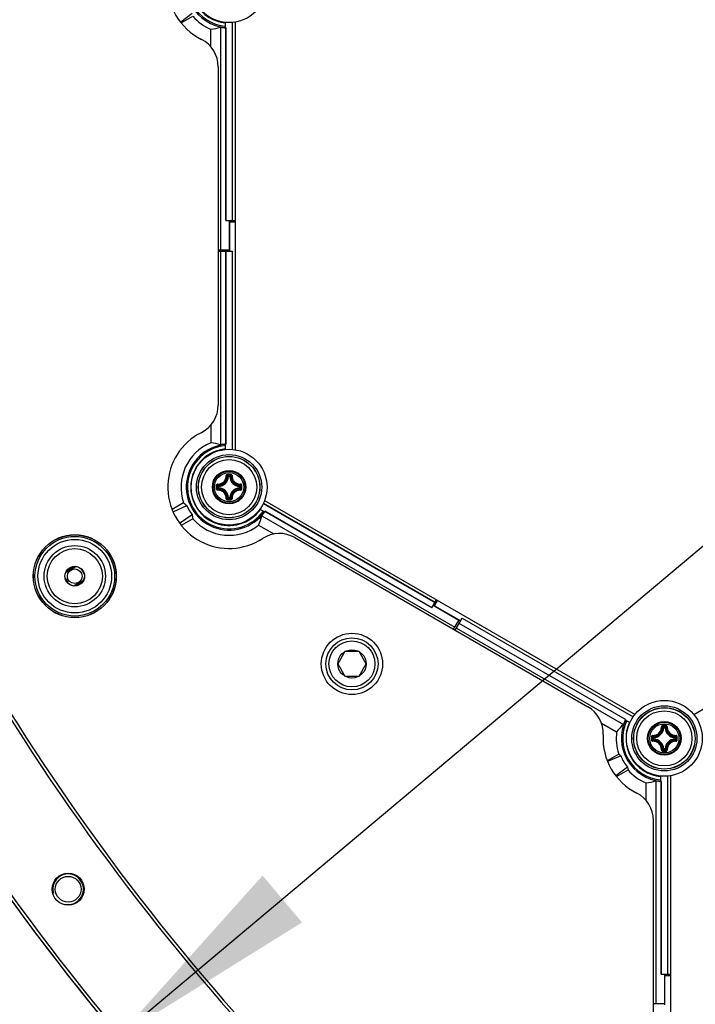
# Model space of a CAD drawing. Header units: millimetres. Extents: x 0 to 420, y 0 to 297.
# Tile 171 of 256: x 92 to 103, y 190 to 206. Entities that reach past the tile are written whole.
import ezdxf

# ---------------------------------------------------------------- set-up
doc = ezdxf.new("R2010")
doc.units = ezdxf.units.MM
doc.header["$LTSCALE"] = 23.1
doc.layers.get('0').update_dxf_attribs({"linetype": 'CONTINUOUS'})
doc.layers.add('DIM_PILOTEES', color=7, linetype='CONTINUOUS')
doc.styles.get("Standard").update_dxf_attribs({"font": 'txt', "width": 0.7})
doc.styles.add('TEXTSTYLE_4', font='txt')
doc.dimstyles.new('DIMSTYLE_4', dxfattribs={"dimtxt": 2.5, "dimasz": 3.5, "dimexe": 2, "dimexo": 0, "dimtad": 1, "dimdec": 0, "dimlfac": 10, "dimdsep": 46, "dimtxsty": 'Standard', "dimblk": '_FILLED', "dimblk1": '_FILLED', "dimblk2": '_FILLED', "dimcen": 0.09, "dimazin": 2, "dimtp": 0.8, "dimtm": 0.8, "dimtfac": 1, "dimtdec": 0, "dimtofl": 0, "dimtmove": 0, "dimatfit": 3, "dimldrblk": '_FILLED', "dimfxl": 0, "dimtolj": 1, "dimarcsym": 0})
doc.dimstyles.new('DIMSTYLE_5', dxfattribs={"dimtxt": 2.5, "dimasz": 3.5, "dimexe": 2, "dimexo": 0, "dimtad": 1, "dimlfac": 10, "dimdsep": 46, "dimtxsty": 'Standard', "dimblk": '_FILLED', "dimblk1": '_FILLED', "dimblk2": '_FILLED', "dimcen": 0.09, "dimazin": 2, "dimtp": 0.8, "dimtm": 0.8, "dimtfac": 1, "dimtmove": 0, "dimatfit": 2, "dimldrblk": '_FILLED', "dimfxl": 0, "dimtolj": 1, "dimarcsym": 0})

# ---------------------------------------------------------------- blocks, each defined once
blk = doc.blocks.new('_FILLED')
at = {"color": 0, "linetype": 'ByBlock'}
blk.add_solid([(0, 0), (-1, 0.1429), (-1, -0.1429)], dxfattribs=at)
blk = doc.blocks.new('*D8')
at = {"layer": 'DIM_PILOTEES', "color": 2, "linetype": 'Continuous'}
for p, q in [((124.125, 214.622), (176.063, 258.233)), ((154.337, 239.99), (124.125, 214.622)), ((93.913, 189.254), (124.125, 214.622))]:
    blk.add_line(p, q, dxfattribs=at)
at = {"layer": 'DIM_PILOTEES', "color": 2, "linetype": 'Continuous', "xscale": 3.5, "yscale": 3.5, "zscale": 3.5}
for p, rotation in [((154.337, 239.99), 40.0192182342), ((93.913, 189.254), 220.0192182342)]:
    blk.add_blockref('_FILLED', p, dxfattribs=dict(at, rotation=rotation))
at = {"layer": 'DIM_PILOTEES', "color": 2, "linetype": 'Continuous', "insert": (166.988, 254.693), "char_height": 2.5, "width": 13.83929, "attachment_point": 1, "rotation": 40.0192, "line_spacing_factor": 0.9, "style": 'TEXTSTYLE_4'}
blk.add_mtext('{\\ftxt;\\W0.0001;\\H0.0001;\\~}{\\ftxt;\\W1.3333333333;\\H2.5; }{\\ftxt;\\W0.0001;\\H0.0001;\\~}{\\ftxt;\\W0.0001;\\H0.0001;\\~}{\\ftxt;\\W2.3571428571;\\H2.5; }{\\ftxt;\\W0.0001;\\H0.0001;\\~}', dxfattribs=at)
blk = doc.blocks.new('*D15')
at = {"layer": 'DIM_PILOTEES', "color": 2, "linetype": 'Continuous'}
for p, q in [((124.125, 214.622), (61.807, 214.622)), ((63.807, 214.622), (63.807, 172.035)), ((63.807, 129.447), (63.807, 172.035)), ((98.955, 129.447), (61.807, 129.447))]:
    blk.add_line(p, q, dxfattribs=at)
at = {"layer": 'DIM_PILOTEES', "color": 2, "linetype": 'Continuous', "xscale": 3.5, "yscale": 3.5, "zscale": 3.5}
for p, rotation in [((63.807, 214.622), 90), ((63.807, 129.447), 270)]:
    blk.add_blockref('_FILLED', p, dxfattribs=dict(at, rotation=rotation))
at = {"layer": 'DIM_PILOTEES', "color": 2, "linetype": 'Continuous', "insert": (60.682, 169.371), "char_height": 2.5, "width": 11.78571, "attachment_point": 2, "rotation": 90, "line_spacing_factor": 0.9}
blk.add_mtext('{\\ftxt;\\W0.0001;\\H0.0001;\\~}{\\ftxt;\\W0.4285714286;\\H2.5; }{\\ftxt;\\W0.0001;\\H0.0001;\\~}{\\ftxt;\\W0.0001;\\H0.0001;\\~}{\\ftxt;\\W2.2857142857;\\H2.5; }{\\ftxt;\\W0.0001;\\H0.0001;\\~}{\\ftxt;\\W0.0001;\\H0.0001;\\~}{\\ftxt;\\W0.4285714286;\\H2.5; }{\\ftxt;\\W0.0001;\\H0.0001;\\~}', dxfattribs=at)

msp = doc.modelspace()

# ---------------------------------------------------------------- linework, layer by layer
at = {"color": 7, "linetype": 'Continuous'}
for p, q in [((95.1239, 205.9518), (94.9361, 205.8098)), ((94.9442, 205.7994), (95.1326, 205.9082)), ((95.8252, 205.8138), (95.8252, 198.8354)), ((95.4279, 205.4101), (95.4279, 205.6967)), ((95.5877, 205.7317), (95.5877, 202.0936)), ((95.6662, 205.7224), (95.6662, 205.8082)), ((95.6727, 202.5744), (95.6727, 205.7201)), ((95.6762, 202.5744), (95.6762, 205.7216)), ((95.7742, 205.8076), (95.7742, 202.5744)), ((95.7777, 205.8078), (95.7777, 202.5744)), ((95.5477, 205.0853), (95.5477, 199.5635)), ((95.6727, 202.5744), (95.8252, 202.5744)), ((95.7252, 202.5744), (95.7252, 202.0936)), ((95.7352, 202.0744), (95.7352, 202.5552)), ((95.7352, 202.5552), (95.8252, 202.5552)), ((95.7252, 202.0936), (95.5477, 202.0936)), ((95.5477, 202.0744), (95.7777, 202.0744)), ((95.5877, 202.0744), (95.5877, 198.9161)), ((95.6727, 198.9279), (95.6727, 202.0744)), ((95.6762, 198.9264), (95.6762, 202.0744)), ((95.7742, 202.0744), (95.7742, 198.8416)), ((95.7777, 202.0744), (95.7777, 198.8415)), ((95.4279, 199.2387), (95.4279, 198.9509)), ((95.2115, 199.0832), (95.2736, 199.1174)), ((95.6662, 198.8406), (95.6662, 198.9256)), ((95.714, 198.3962), (95.7041, 198.3967)), ((95.714, 198.3962), (95.714, 198.4062)), ((95.714, 198.4062), (95.7365, 198.4062)), ((95.7141, 198.3962), (95.7364, 198.3962)), ((95.7365, 198.3962), (95.7365, 198.4062)), ((95.7365, 198.3962), (95.7464, 198.3967)), ((95.5443, 198.214), (95.5443, 198.2365)), ((95.5543, 198.2365), (95.5443, 198.2365)), ((95.5543, 198.214), (95.5443, 198.214)), ((95.5543, 198.2365), (95.5537, 198.2464)), ((95.5543, 198.214), (95.5537, 198.204)), ((95.5543, 198.214), (95.5543, 198.2364)), ((95.8962, 198.2365), (95.8968, 198.2464)), ((95.8962, 198.2365), (95.9062, 198.2365)), ((95.8962, 198.2364), (95.8962, 198.2141)), ((95.8962, 198.214), (95.8968, 198.204)), ((95.8962, 198.214), (95.9062, 198.214)), ((95.9062, 198.2365), (95.9062, 198.214)), ((94.9835, 197.9701), (94.7943, 197.8609)), ((95.714, 198.0542), (95.7041, 198.0537)), ((95.714, 198.0542), (95.714, 198.0443)), ((95.7365, 198.0443), (95.714, 198.0443)), ((95.7364, 198.0542), (95.7141, 198.0542)), ((95.7365, 198.0542), (95.7365, 198.0443)), ((95.7365, 198.0542), (95.7464, 198.0537)), ((96.2836, 197.9594), (99.0832, 196.3431)), ((96.2852, 197.9625), (99.085, 196.3461)), ((96.3034, 198.0069), (102.3468, 194.5177)), ((103.3034, 194.5175), (109.3472, 198.0069)), ((94.8118, 197.8197), (95.0354, 197.9254)), ((94.9174, 197.6369), (95.1205, 197.7775)), ((96.3042, 197.8228), (96.2287, 197.8664)), ((99.0325, 196.2552), (96.3094, 197.8273)), ((99.0342, 196.2582), (96.3099, 197.8311)), ((95.133, 197.7101), (94.9443, 197.6011)), ((96.2569, 197.7595), (99.4064, 195.9411)), ((96.2073, 197.6035), (96.4543, 197.4609)), ((96.7955, 197.4024), (101.5775, 194.6414)), ((93.2281, 196.9304), (93.0609, 196.8339)), ((93.0641, 196.8415), (93.2199, 196.9315)), ((93.2097, 196.9317), (93.069, 196.8504)), ((93.0714, 196.8547), (93.2049, 196.9318)), ((93.3659, 196.7981), (93.3097, 196.8956)), ((93.322, 196.8842), (93.3623, 196.8145)), ((93.0503, 196.7458), (93.1066, 196.6484)), ((93.0943, 196.6597), (93.054, 196.7295)), ((93.1882, 196.6135), (93.3551, 196.7099)), ((93.3522, 196.7024), (93.1963, 196.6125)), ((93.2065, 196.6123), (93.3472, 196.6935)), ((93.3449, 196.6893), (93.2114, 196.6122)), ((93.3551, 196.7099), (93.3669, 196.7539)), ((99.0325, 196.2552), (99.1087, 196.3872)), ((99.0753, 196.291), (99.1253, 196.3776)), ((99.4701, 196.0516), (99.0537, 196.292)), ((99.0753, 196.291), (99.5029, 196.0442)), ((99.3864, 195.9065), (99.4701, 196.0516)), ((99.4142, 195.8904), (99.5292, 196.0896)), ((99.5274, 196.0866), (102.3159, 194.4767)), ((99.5292, 196.0896), (102.3178, 194.4796)), ((99.4342, 195.9251), (102.1573, 194.3529)), ((102.1898, 194.4323), (99.4767, 195.9987)), ((102.1928, 194.4346), (99.4784, 196.0017)), ((97.6139, 195.5409), (97.4985, 195.3409)), ((97.8449, 195.5409), (97.6139, 195.5409)), ((97.9604, 195.3409), (97.8449, 195.5409)), ((97.4985, 195.3409), (97.6139, 195.1409)), ((97.8449, 195.1409), (97.9604, 195.3409)), ((97.6139, 195.1409), (97.8449, 195.1409)), ((102.2628, 194.3826), (102.1885, 194.4255)), ((102.1903, 194.4327), (102.1898, 194.4323)), ((101.7988, 194.3752), (102.0471, 194.2319)), ((102.814, 194.297), (102.8041, 194.2976)), ((102.814, 194.297), (102.814, 194.307)), ((102.814, 194.307), (102.8365, 194.307)), ((102.8141, 194.297), (102.8364, 194.297)), ((102.8365, 194.297), (102.8365, 194.307)), ((102.8365, 194.297), (102.8464, 194.2976)), ((102.6443, 194.1148), (102.6443, 194.1373)), ((102.6543, 194.1373), (102.6443, 194.1373)), ((102.6543, 194.1148), (102.6443, 194.1148)), ((102.6543, 194.1373), (102.6537, 194.1472)), ((102.6543, 194.1148), (102.6537, 194.1049)), ((102.6543, 194.1149), (102.6543, 194.1372)), ((102.9962, 194.1373), (102.9968, 194.1472)), ((102.9962, 194.1373), (103.0062, 194.1373)), ((102.9962, 194.1372), (102.9962, 194.1149)), ((102.9962, 194.1148), (102.9968, 194.1049)), ((102.9962, 194.1148), (103.0062, 194.1148)), ((103.0062, 194.1373), (103.0062, 194.1148)), ((102.814, 193.955), (102.8041, 193.9545)), ((102.814, 193.955), (102.814, 193.9451)), ((102.8365, 193.9451), (102.814, 193.9451)), ((102.8364, 193.955), (102.8141, 193.955)), ((102.8365, 193.955), (102.8365, 193.9451)), ((102.8365, 193.955), (102.8464, 193.9545)), ((102.0826, 193.8705), (101.8942, 193.7617)), ((102.116, 193.8412), (101.8991, 193.7495)), ((102.2239, 193.6542), (102.0361, 193.5122)), ((102.0442, 193.5019), (102.2326, 193.6107)), ((102.7662, 193.4248), (102.7662, 193.5106)), ((102.8742, 193.51), (102.8742, 190.2768)), ((102.8777, 193.5102), (102.8777, 190.2768)), ((102.9252, 193.5163), (102.9252, 186.5379)), ((102.5279, 193.1125), (102.5279, 193.3992)), ((102.6877, 193.4341), (102.6877, 189.796)), ((102.7727, 190.2768), (102.7727, 193.4226)), ((102.7762, 190.2768), (102.7762, 193.4241)), ((102.6477, 187.2505), (102.6477, 192.7877)), ((102.7727, 190.2768), (102.9252, 190.2768)), ((102.8252, 190.2768), (102.8252, 189.796)), ((102.8352, 189.7768), (102.8352, 190.2577)), ((102.8352, 190.2577), (102.9252, 190.2577)), ((102.8252, 189.796), (102.6477, 189.796))]:
    msp.add_line(p, q, dxfattribs=at)
for centre, radius in [((95.7252, 206.4236), 0.6185), ((95.7252, 198.2252), 0.6185), ((95.7252, 198.2252), 0.5318), ((95.7252, 198.2252), 0.5019), ((95.7252, 198.2252), 0.5), ((95.7253, 198.2252), 0.45), ((95.7253, 198.2252), 0.2732), ((95.7253, 198.2252), 0.2731), ((95.7253, 198.2252), 0.262), ((95.7253, 198.2252), 0.2384), ((93.2081, 196.772), 0.677), ((93.2081, 196.772), 0.675), ((93.2081, 196.772), 0.65), ((93.2081, 196.772), 0.6), ((93.2081, 196.772), 0.5), ((93.2081, 196.772), 0.45), ((93.2081, 196.772), 0.16), ((93.2081, 196.772), 0.12), ((97.7294, 195.3409), 0.5), ((97.7294, 195.3409), 0.425), ((97.7294, 195.3409), 0.375), ((97.7294, 195.3409), 0.2309), ((102.8252, 194.126), 0.6185), ((102.8252, 194.126), 0.5318), ((102.8252, 194.126), 0.5019), ((102.8252, 194.126), 0.5), ((102.8252, 194.126), 0.45), ((102.8252, 194.126), 0.2732), ((102.8252, 194.126), 0.2731), ((102.8252, 194.126), 0.262), ((102.8252, 194.126), 0.2384), ((93.1, 191.6645), 0.26), ((93.1, 191.6645), 0.21)]:
    msp.add_circle(centre, radius, dxfattribs=at)
for centre, radius, start, end in [((95.7252, 206.4236), 0.7002, 154.83449, 265.16551), ((95.7252, 206.4236), 0.6802, 154.977, 265.023), ((95.7252, 206.4236), 0.6262, 155.4069, 264.5931), ((95.7252, 206.4236), 1, 176.85067, 243.14933), ((95.7252, 206.4236), 0.7853, 221.01103, 247.74865), ((95.7252, 206.4236), 0.6239, 234.91027, 264.57277), ((95.7252, 206.4236), 0.7054, 258.75984, 265.73195), ((95.7252, 206.4236), 0.7037, 265.18956, 266.00635), ((95.0477, 205.0853), 0.5, 0, 63.14933), ((124.1252, 214.622), 37.8, 196.95175, 223.04825), ((124.1252, 214.622), 37.75, 196.95175, 223.04825), ((124.1252, 214.622), 39.45, 196.93905, 223.06095), ((124.1252, 214.622), 39.4, 196.93905, 223.06095), ((95.0477, 199.5635), 0.5, 296.85067, 360), ((95.7252, 198.2252), 1, 120.91081, 303.14933), ((95.7265, 198.2245), 0.7853, 112.34857, 198.89732), ((95.7265, 198.2245), 0.7002, 94.93575, 325.16551), ((95.7265, 198.2245), 0.6802, 95.08125, 325.023), ((95.7265, 198.2245), 0.7054, 94.36847, 101.34228), ((95.7265, 198.2245), 0.7037, 94.09429, 94.91119), ((95.7252, 198.2252), 0.6262, 95.4069, 324.5931), ((95.7252, 198.2252), 0.6239, 95.42723, 125.07126), ((95.7172, 198.2298), 0.6155, 124.708, 175.27353), ((94.508, 197.3221), 1.6541, 58.51108, 58.72532), ((95.7249, 187.5364), 10.8976, 89.85392, 90.14255), ((95.7253, 187.6198), 10.8024, 89.85569, 90.14432), ((95.3787, 198.0884), 0.462, 43.45836, 46.26688), ((96.0718, 198.0884), 0.462, 133.73298, 136.54165), ((95.7252, 198.2252), 0.6239, 174.91027, 245.07126), ((95.8991, 199.7307), 1.6539, 241.25619, 241.49531), ((95.8439, 198.5351), 0.4094, 221.71998, 224.85435), ((95.5453, 198.4052), 0.1591, 273.05434, 356.94559), ((95.5453, 198.4052), 0.169, 273.05291, 356.9472), ((95.4157, 198.1069), 0.4088, 45.14387, 48.28215), ((95.9053, 198.4052), 0.169, 183.0529, 266.94717), ((96.0349, 198.1068), 0.409, 131.71862, 134.85577), ((95.9053, 198.4052), 0.1591, 183.05441, 266.94559), ((95.607, 198.5348), 0.4088, 315.14387, 318.28215), ((106.4138, 198.2253), 10.8973, 179.85603, 180.00033), ((106.4139, 198.2252), 10.8975, 179.99981, 180.14412), ((106.331, 198.2252), 10.8027, 179.85574, 180.14426), ((95.8619, 198.5716), 0.4618, 223.73241, 226.54218), ((95.862, 197.8788), 0.4618, 133.45787, 136.26741), ((95.8438, 197.9154), 0.4092, 135.14517, 138.28089), ((95.5453, 198.0452), 0.1591, 3.05434, 86.94565), ((95.5453, 198.0452), 0.169, 3.05293, 86.9472), ((95.9053, 198.0452), 0.169, 93.05264, 176.94693), ((95.9053, 198.0452), 0.1591, 93.05441, 176.94559), ((95.6068, 197.9156), 0.409, 41.71863, 44.85577), ((95.5884, 198.5718), 0.462, 313.45836, 316.26688), ((95.5884, 197.8787), 0.462, 43.73298, 46.54165), ((85.1196, 198.2252), 10.8027, 359.85574, 0.14426), ((85.0366, 198.2253), 10.8975, 359.99981, 0.14412), ((85.0367, 198.2252), 10.8973, 359.85603, 0.00033), ((95.4154, 198.3439), 0.4094, 311.71999, 314.85435), ((95.7238, 208.914), 10.8976, 269.86331, 270.15193), ((95.3788, 198.3619), 0.4618, 313.73245, 316.54218), ((95.7253, 208.8306), 10.8024, 269.85526, 270.14388), ((96.0718, 198.362), 0.462, 223.45836, 226.26689), ((96.0348, 198.3435), 0.4088, 225.14387, 228.28216), ((95.7252, 198.2252), 0.6239, 294.91027, 324.57277), ((95.7265, 198.2245), 0.7054, 318.75984, 325.73195), ((95.7265, 198.2245), 0.7037, 325.18956, 326.00635), ((95.7265, 198.2245), 0.7853, 220.91941, 307.74865), ((97.1162, 197.6226), 1.6544, 178.50926, 178.72532), ((95.7252, 198.2159), 0.6155, 244.70791, 295.27355), ((94.3345, 197.6231), 1.6539, 1.2562, 1.47201), ((96.5455, 196.9693), 0.5, 60, 123.14933), ((101.3275, 194.2084), 0.5, 356.85067, 60), ((102.8252, 194.126), 0.7002, 154.83449, 265.16551), ((102.8252, 194.126), 0.6802, 154.977, 265.023), ((102.8252, 194.126), 0.7054, 154.26805, 161.24016), ((102.8252, 194.126), 0.7037, 153.99365, 154.81044), ((102.8252, 194.126), 0.6262, 155.4069, 264.5931), ((102.8252, 194.126), 0.6239, 155.42723, 185.07126), ((102.6452, 194.306), 0.1591, 273.05434, 356.94559), ((102.6452, 194.306), 0.169, 273.05291, 356.9472), ((102.5157, 194.0077), 0.4088, 45.14387, 48.28215), ((102.8249, 183.4372), 10.8976, 89.85392, 90.14255), ((102.8253, 183.5206), 10.8024, 89.85569, 90.14432), ((102.4787, 193.9892), 0.462, 43.45836, 46.26688), ((103.1718, 193.9892), 0.462, 133.73298, 136.54165), ((103.0052, 194.306), 0.169, 183.0529, 266.94717), ((103.1349, 194.0076), 0.409, 131.71862, 134.85577), ((103.0052, 194.306), 0.1591, 183.05441, 266.94559), ((102.8252, 194.126), 1, 176.85067, 243.14933), ((102.8252, 194.126), 0.7853, 172.25135, 198.98897), ((113.5138, 194.1261), 10.8973, 179.85603, 180.00033), ((113.5139, 194.126), 10.8975, 179.99981, 180.14412), ((113.431, 194.126), 10.8027, 179.85574, 180.14426), ((102.9619, 194.4725), 0.4618, 223.73241, 226.54218), ((102.962, 193.7796), 0.4618, 133.45787, 136.26741), ((102.9439, 194.4359), 0.4094, 221.71998, 224.85435), ((102.9438, 193.8163), 0.4092, 135.14517, 138.28089), ((102.6452, 193.946), 0.1591, 3.05434, 86.94565), ((102.6452, 193.946), 0.169, 3.05293, 86.9472), ((103.0052, 193.946), 0.169, 93.05264, 176.94693), ((103.0052, 193.946), 0.1591, 93.05441, 176.94559), ((102.707, 194.4356), 0.4088, 315.14387, 318.28215), ((102.7068, 193.8164), 0.409, 41.71863, 44.85577), ((102.6884, 194.4726), 0.462, 313.45836, 316.26688), ((102.6884, 193.7795), 0.462, 43.73298, 46.54165), ((92.2196, 194.126), 10.8027, 359.85574, 0.14426), ((92.1366, 194.1261), 10.8975, 359.99981, 0.14412), ((92.1367, 194.126), 10.8973, 359.85603, 0.00033), ((102.9988, 192.6203), 1.6541, 118.51108, 118.72532), ((102.8172, 194.1214), 0.6155, 184.70791, 235.27355), ((102.5154, 194.2447), 0.4094, 311.71999, 314.85435), ((102.4788, 194.2627), 0.4618, 313.73245, 316.54218), ((102.8253, 204.7314), 10.8024, 269.85526, 270.14388), ((103.1718, 194.2629), 0.462, 223.45836, 226.26689), ((103.1348, 194.2443), 0.4088, 225.14387, 228.28216), ((102.8238, 204.8148), 10.8976, 269.86331, 270.15193), ((102.8252, 194.126), 0.7853, 221.01103, 247.74865), ((101.6086, 195.0292), 1.6537, 301.25619, 301.49538), ((102.8252, 194.126), 0.6239, 234.91027, 264.57277), ((102.8252, 194.126), 0.7054, 258.75984, 265.73195), ((102.8252, 194.126), 0.7037, 265.18956, 266.00635), ((102.1477, 192.7877), 0.5, 0, 63.14933)]:
    msp.add_arc(centre, radius, start, end, dxfattribs=at)
at = {"color": 2, "linetype": 'Continuous'}
msp.add_arc((93.1, 191.6645), 0.25, 255, 195, dxfattribs=at)
at = {"color": 7, "linetype": 'Continuous'}
for centre, major_axis, ratio, start_param, end_param in [((95.3008, 206.4236), (0.8488, 0), 0.8660474, -1.4206154, -1.2260297), ((95.3025, 198.2245), (0.848, 0), 0.8660474, 1.2277407, 1.4224289), ((95.4899, 198.6342), (-0.4731, 0.8195), 0.8660474, -4.3653213, -4.2915402), ((95.7007, 198.2096), (0.6266, 0.3618), 0.9991568, 3.021627, 3.2581566), ((95.9634, 197.8141), (-0.474, 0.8209), 0.8660474, 1.1469495, 1.220666), ((95.5143, 197.857), (0.4244, 0.7351), 0.8660474, -1.4206154, -1.2260297), ((102.613, 193.7585), (0.4244, 0.7351), 0.8660474, 1.2260297, 1.4206154), ((102.5885, 194.5361), (-0.4735, 0.8202), 0.8660474, -4.3637891, -4.3160767), ((102.7864, 194.1036), (0.6235, 0.36), 0.9980614, 2.9908514, 3.2923339), ((103.062, 193.716), (-0.4735, 0.8202), 0.8660474, 1.174484, 1.2221964), ((102.4008, 194.126), (0.8488, 0), 0.8660474, -1.4206154, -1.2260297)]:
    msp.add_ellipse(centre, major_axis=major_axis, ratio=ratio, start_param=start_param, end_param=end_param, dxfattribs=at)
for points, knots in [([(95.6978, 198.434), (95.6925, 198.434), (95.6816, 198.4296), (95.6773, 198.4185), (95.6774, 198.4133)], [0, 0, 0, 0, 0.502102, 1, 1, 1, 1]), ([(95.698, 198.4222), (95.6954, 198.4222), (95.69, 198.4201), (95.6877, 198.4147), (95.6878, 198.4121)], [0, 0, 0, 0, 0.504442, 1, 1, 1, 1]), ([(95.6978, 198.434), (95.6978, 198.4314), (95.698, 198.4275), (95.6977, 198.4235), (95.698, 198.4222)], [0, 0, 0, 0, 0.6630552, 1, 1, 1, 1]), ([(95.7527, 198.434), (95.7527, 198.4314), (95.7525, 198.4275), (95.7528, 198.4235), (95.7525, 198.4222)], [0, 0, 0, 0, 0.663059, 1, 1, 1, 1]), ([(95.7627, 198.4121), (95.7628, 198.4147), (95.7606, 198.4201), (95.7551, 198.4222), (95.7525, 198.4222)], [0, 0, 0, 0, 0.4955539, 1, 1, 1, 1]), ([(95.7731, 198.4133), (95.7732, 198.4185), (95.7689, 198.4296), (95.758, 198.434), (95.7527, 198.434)], [0, 0, 0, 0, 0.4975538, 1, 1, 1, 1]), ([(95.5372, 198.273), (95.532, 198.2732), (95.5209, 198.2689), (95.5165, 198.2579), (95.5165, 198.2527)], [0, 0, 0, 0, 0.4978879, 1, 1, 1, 1]), ([(95.5384, 198.2627), (95.5358, 198.2627), (95.5303, 198.2605), (95.5282, 198.2551), (95.5283, 198.2524)], [0, 0, 0, 0, 0.4955566, 1, 1, 1, 1]), ([(95.5372, 198.273), (95.5371, 198.2707), (95.5371, 198.2675), (95.5377, 198.2642), (95.538, 198.2629), (95.5384, 198.2627)], [0, 0, 0, 0, 0.6581809, 0.8829012, 1, 1, 1, 1]), ([(95.5372, 198.273), (95.5555, 198.2725), (95.5929, 198.279), (95.6404, 198.3101), (95.6715, 198.3576), (95.678, 198.395), (95.6774, 198.4133)], [0, 0, 0, 0, 0.2490657, 0.5000009, 0.7509336, 1, 1, 1, 1]), ([(95.5384, 198.2627), (95.5579, 198.2621), (95.5978, 198.2689), (95.6483, 198.3021), (95.6815, 198.3527), (95.6884, 198.3926), (95.6878, 198.4121)], [0, 0, 0, 0, 0.2491878, 0.5000017, 0.7508139, 1, 1, 1, 1]), ([(95.6774, 198.4133), (95.6797, 198.4133), (95.6829, 198.4133), (95.6863, 198.4128), (95.6876, 198.4124), (95.6878, 198.4121)], [0, 0, 0, 0, 0.6581827, 0.8829032, 1, 1, 1, 1]), ([(95.7627, 198.4121), (95.7621, 198.3926), (95.769, 198.3527), (95.8022, 198.3021), (95.8527, 198.2689), (95.8926, 198.2621), (95.9121, 198.2627)], [0, 0, 0, 0, 0.2491874, 0.4999997, 0.7508135, 1, 1, 1, 1]), ([(95.7731, 198.4133), (95.7708, 198.4133), (95.7676, 198.4133), (95.7642, 198.4128), (95.763, 198.4124), (95.7627, 198.4121)], [0, 0, 0, 0, 0.6581811, 0.8829017, 1, 1, 1, 1]), ([(95.7731, 198.4133), (95.7725, 198.395), (95.779, 198.3576), (95.8102, 198.3101), (95.8576, 198.279), (95.895, 198.2725), (95.9133, 198.273)], [0, 0, 0, 0, 0.2490667, 0.5000001, 0.7509355, 1, 1, 1, 1]), ([(95.9133, 198.273), (95.9134, 198.2707), (95.9134, 198.2675), (95.9128, 198.2642), (95.9125, 198.2629), (95.9121, 198.2627)], [0, 0, 0, 0, 0.658178, 0.8828997, 1, 1, 1, 1]), ([(95.9222, 198.2524), (95.9223, 198.2551), (95.9202, 198.2605), (95.9147, 198.2627), (95.9121, 198.2627)], [0, 0, 0, 0, 0.5044401, 1, 1, 1, 1]), ([(95.934, 198.2527), (95.934, 198.2579), (95.9296, 198.2689), (95.9185, 198.2732), (95.9133, 198.273)], [0, 0, 0, 0, 0.5021153, 1, 1, 1, 1]), ([(95.5165, 198.2527), (95.5191, 198.2527), (95.523, 198.2525), (95.527, 198.2527), (95.5283, 198.2524)], [0, 0, 0, 0, 0.6630628, 1, 1, 1, 1]), ([(95.5165, 198.1978), (95.5191, 198.1978), (95.523, 198.198), (95.527, 198.1977), (95.5283, 198.198)], [0, 0, 0, 0, 0.6630545, 1, 1, 1, 1]), ([(95.5165, 198.1978), (95.5165, 198.1925), (95.5209, 198.1815), (95.532, 198.1772), (95.5372, 198.1774)], [0, 0, 0, 0, 0.5021153, 1, 1, 1, 1]), ([(95.5283, 198.198), (95.5282, 198.1954), (95.5303, 198.1899), (95.5358, 198.1877), (95.5384, 198.1877)], [0, 0, 0, 0, 0.5044401, 1, 1, 1, 1]), ([(95.5372, 198.1774), (95.5371, 198.1797), (95.5371, 198.1829), (95.5377, 198.1862), (95.538, 198.1875), (95.5384, 198.1877)], [0, 0, 0, 0, 0.658178, 0.8828997, 1, 1, 1, 1]), ([(95.6774, 198.0371), (95.678, 198.0555), (95.6715, 198.0929), (95.6404, 198.1403), (95.5929, 198.1715), (95.5555, 198.178), (95.5372, 198.1774)], [0, 0, 0, 0, 0.2490667, 0.5000001, 0.7509355, 1, 1, 1, 1]), ([(95.6878, 198.0383), (95.6884, 198.0579), (95.6815, 198.0977), (95.6483, 198.1483), (95.5978, 198.1815), (95.5579, 198.1884), (95.5384, 198.1877)], [0, 0, 0, 0, 0.2491874, 0.4999997, 0.7508135, 1, 1, 1, 1]), ([(95.5443, 198.214), (95.5443, 198.2115), (95.5463, 198.2065), (95.5513, 198.2042), (95.5537, 198.204)], [0, 0, 0, 0, 0.4999794, 1, 1, 1, 1]), ([(95.9121, 198.1877), (95.8926, 198.1884), (95.8527, 198.1815), (95.8022, 198.1483), (95.769, 198.0977), (95.7621, 198.0579), (95.7627, 198.0383)], [0, 0, 0, 0, 0.2491876, 0.5000016, 0.7508137, 1, 1, 1, 1]), ([(95.9133, 198.1774), (95.895, 198.178), (95.8575, 198.1715), (95.8101, 198.1403), (95.779, 198.0928), (95.7725, 198.0554), (95.7731, 198.0371)], [0, 0, 0, 0, 0.2490634, 0.4999996, 0.7509324, 1, 1, 1, 1]), ([(95.9062, 198.2365), (95.9062, 198.2389), (95.9042, 198.244), (95.8992, 198.2462), (95.8968, 198.2464)], [0, 0, 0, 0, 0.4999794, 1, 1, 1, 1]), ([(95.8968, 198.204), (95.8992, 198.2042), (95.9042, 198.2065), (95.9062, 198.2115), (95.9062, 198.214)], [0, 0, 0, 0, 0.5000206, 1, 1, 1, 1]), ([(95.9121, 198.1877), (95.9147, 198.1877), (95.9202, 198.1899), (95.9223, 198.1954), (95.9222, 198.198)], [0, 0, 0, 0, 0.4955563, 1, 1, 1, 1]), ([(95.9133, 198.1774), (95.9134, 198.1797), (95.9134, 198.1829), (95.9128, 198.1862), (95.9125, 198.1875), (95.9121, 198.1877)], [0, 0, 0, 0, 0.6581802, 0.8829007, 1, 1, 1, 1]), ([(95.9133, 198.1774), (95.9185, 198.1772), (95.9296, 198.1815), (95.934, 198.1925), (95.934, 198.1978)], [0, 0, 0, 0, 0.4979095, 1, 1, 1, 1]), ([(95.934, 198.2527), (95.9314, 198.2527), (95.9275, 198.2525), (95.9235, 198.2527), (95.9222, 198.2524)], [0, 0, 0, 0, 0.6630545, 1, 1, 1, 1]), ([(95.934, 198.1978), (95.9314, 198.1978), (95.9275, 198.198), (95.9235, 198.1977), (95.9222, 198.198)], [0, 0, 0, 0, 0.6630739, 1, 1, 1, 1]), ([(95.6774, 198.0371), (95.6773, 198.0319), (95.6816, 198.0209), (95.6925, 198.0165), (95.6978, 198.0164)], [0, 0, 0, 0, 0.4975005, 1, 1, 1, 1]), ([(95.6774, 198.0372), (95.6797, 198.0371), (95.6829, 198.0371), (95.6863, 198.0377), (95.6876, 198.038), (95.6878, 198.0383)], [0, 0, 0, 0, 0.6581811, 0.8829017, 1, 1, 1, 1]), ([(95.6878, 198.0383), (95.6877, 198.0358), (95.69, 198.0303), (95.6954, 198.0282), (95.698, 198.0282)], [0, 0, 0, 0, 0.4955539, 1, 1, 1, 1]), ([(95.6978, 198.0165), (95.6978, 198.0191), (95.698, 198.023), (95.6978, 198.0269), (95.698, 198.0282)], [0, 0, 0, 0, 0.663059, 1, 1, 1, 1]), ([(95.7365, 198.0443), (95.7389, 198.0443), (95.744, 198.0463), (95.7463, 198.0512), (95.7464, 198.0537)], [0, 0, 0, 0, 0.4999794, 1, 1, 1, 1]), ([(95.7525, 198.0282), (95.7551, 198.0282), (95.7606, 198.0303), (95.7628, 198.0358), (95.7627, 198.0383)], [0, 0, 0, 0, 0.5044421, 1, 1, 1, 1]), ([(95.7527, 198.0165), (95.7527, 198.0191), (95.7525, 198.023), (95.7528, 198.0269), (95.7525, 198.0282)], [0, 0, 0, 0, 0.6630552, 1, 1, 1, 1]), ([(95.7527, 198.0164), (95.758, 198.0165), (95.7689, 198.0209), (95.7732, 198.0319), (95.7731, 198.0371)], [0, 0, 0, 0, 0.5021313, 1, 1, 1, 1]), ([(95.7731, 198.0372), (95.7708, 198.0371), (95.7676, 198.0371), (95.7642, 198.0377), (95.763, 198.038), (95.7627, 198.0383)], [0, 0, 0, 0, 0.6581735, 0.8828958, 1, 1, 1, 1]), ([(102.6372, 194.1738), (102.6555, 194.1733), (102.6929, 194.1798), (102.7404, 194.2109), (102.7715, 194.2584), (102.778, 194.2958), (102.7774, 194.3141)], [0, 0, 0, 0, 0.2490657, 0.5000009, 0.7509336, 1, 1, 1, 1]), ([(102.6384, 194.1635), (102.6579, 194.1629), (102.6978, 194.1697), (102.7483, 194.203), (102.7815, 194.2535), (102.7884, 194.2934), (102.7878, 194.3129)], [0, 0, 0, 0, 0.2491878, 0.5000017, 0.7508139, 1, 1, 1, 1]), ([(102.7978, 194.3348), (102.7925, 194.3348), (102.7816, 194.3304), (102.7773, 194.3193), (102.7774, 194.3141)], [0, 0, 0, 0, 0.502102, 1, 1, 1, 1]), ([(102.7774, 194.3141), (102.7797, 194.3142), (102.7829, 194.3142), (102.7863, 194.3136), (102.7876, 194.3132), (102.7878, 194.3129)], [0, 0, 0, 0, 0.6581827, 0.8829032, 1, 1, 1, 1]), ([(102.798, 194.323), (102.7954, 194.323), (102.7899, 194.321), (102.7877, 194.3155), (102.7878, 194.3129)], [0, 0, 0, 0, 0.504442, 1, 1, 1, 1]), ([(102.7978, 194.3348), (102.7978, 194.3322), (102.798, 194.3283), (102.7977, 194.3243), (102.798, 194.323)], [0, 0, 0, 0, 0.6630552, 1, 1, 1, 1]), ([(102.8527, 194.3348), (102.8527, 194.3322), (102.8525, 194.3283), (102.8528, 194.3243), (102.8525, 194.323)], [0, 0, 0, 0, 0.663059, 1, 1, 1, 1]), ([(102.8627, 194.3129), (102.8628, 194.3155), (102.8605, 194.321), (102.8551, 194.323), (102.8525, 194.323)], [0, 0, 0, 0, 0.4955539, 1, 1, 1, 1]), ([(102.8731, 194.3141), (102.8732, 194.3193), (102.8689, 194.3304), (102.858, 194.3348), (102.8527, 194.3348)], [0, 0, 0, 0, 0.4975538, 1, 1, 1, 1]), ([(102.8627, 194.3129), (102.8621, 194.2934), (102.869, 194.2535), (102.9022, 194.203), (102.9527, 194.1697), (102.9926, 194.1629), (103.0121, 194.1635)], [0, 0, 0, 0, 0.2491874, 0.4999997, 0.7508135, 1, 1, 1, 1]), ([(102.8731, 194.3141), (102.8708, 194.3142), (102.8676, 194.3142), (102.8642, 194.3136), (102.8629, 194.3132), (102.8627, 194.3129)], [0, 0, 0, 0, 0.6581811, 0.8829017, 1, 1, 1, 1]), ([(102.8731, 194.3141), (102.8725, 194.2958), (102.879, 194.2584), (102.9101, 194.2109), (102.9576, 194.1798), (102.995, 194.1733), (103.0133, 194.1738)], [0, 0, 0, 0, 0.2490667, 0.5000001, 0.7509355, 1, 1, 1, 1]), ([(102.6372, 194.1738), (102.632, 194.174), (102.6209, 194.1697), (102.6165, 194.1588), (102.6165, 194.1535)], [0, 0, 0, 0, 0.4978879, 1, 1, 1, 1]), ([(102.6165, 194.1535), (102.6191, 194.1535), (102.623, 194.1533), (102.627, 194.1535), (102.6283, 194.1532)], [0, 0, 0, 0, 0.6630628, 1, 1, 1, 1]), ([(102.6165, 194.0986), (102.6191, 194.0986), (102.623, 194.0988), (102.627, 194.0985), (102.6283, 194.0988)], [0, 0, 0, 0, 0.6630545, 1, 1, 1, 1]), ([(102.6165, 194.0986), (102.6165, 194.0933), (102.6209, 194.0824), (102.632, 194.078), (102.6372, 194.0782)], [0, 0, 0, 0, 0.5021153, 1, 1, 1, 1]), ([(102.6384, 194.1635), (102.6358, 194.1636), (102.6303, 194.1613), (102.6282, 194.1559), (102.6283, 194.1532)], [0, 0, 0, 0, 0.4955566, 1, 1, 1, 1]), ([(102.6283, 194.0988), (102.6282, 194.0962), (102.6303, 194.0907), (102.6358, 194.0885), (102.6384, 194.0886)], [0, 0, 0, 0, 0.5044401, 1, 1, 1, 1]), ([(102.6372, 194.1738), (102.6371, 194.1715), (102.6371, 194.1684), (102.6377, 194.165), (102.638, 194.1637), (102.6384, 194.1635)], [0, 0, 0, 0, 0.6581809, 0.8829012, 1, 1, 1, 1]), ([(102.6372, 194.0782), (102.6371, 194.0805), (102.6371, 194.0837), (102.6377, 194.087), (102.638, 194.0883), (102.6384, 194.0886)], [0, 0, 0, 0, 0.658178, 0.8828997, 1, 1, 1, 1]), ([(102.7878, 193.9392), (102.7884, 193.9587), (102.7815, 193.9986), (102.7483, 194.0491), (102.6978, 194.0823), (102.6579, 194.0892), (102.6384, 194.0886)], [0, 0, 0, 0, 0.2491874, 0.4999997, 0.7508135, 1, 1, 1, 1]), ([(102.6443, 194.1148), (102.6443, 194.1123), (102.6463, 194.1073), (102.6513, 194.105), (102.6537, 194.1049)], [0, 0, 0, 0, 0.4999794, 1, 1, 1, 1]), ([(103.0121, 194.0886), (102.9926, 194.0892), (102.9527, 194.0823), (102.9022, 194.0491), (102.869, 193.9986), (102.8621, 193.9587), (102.8627, 193.9392)], [0, 0, 0, 0, 0.2491876, 0.5000016, 0.7508137, 1, 1, 1, 1]), ([(103.0062, 194.1373), (103.0062, 194.1397), (103.0042, 194.1448), (102.9992, 194.1471), (102.9968, 194.1472)], [0, 0, 0, 0, 0.4999794, 1, 1, 1, 1]), ([(102.9968, 194.1049), (102.9992, 194.105), (103.0042, 194.1073), (103.0062, 194.1123), (103.0062, 194.1148)], [0, 0, 0, 0, 0.5000206, 1, 1, 1, 1]), ([(103.0133, 194.1738), (103.0134, 194.1715), (103.0134, 194.1684), (103.0128, 194.165), (103.0125, 194.1637), (103.0121, 194.1635)], [0, 0, 0, 0, 0.658178, 0.8828997, 1, 1, 1, 1]), ([(103.0222, 194.1532), (103.0223, 194.1559), (103.0202, 194.1613), (103.0147, 194.1636), (103.0121, 194.1635)], [0, 0, 0, 0, 0.5044401, 1, 1, 1, 1]), ([(103.0121, 194.0886), (103.0147, 194.0885), (103.0202, 194.0907), (103.0223, 194.0962), (103.0222, 194.0988)], [0, 0, 0, 0, 0.4955563, 1, 1, 1, 1]), ([(103.0133, 194.0782), (103.0134, 194.0805), (103.0134, 194.0837), (103.0128, 194.087), (103.0125, 194.0883), (103.0121, 194.0886)], [0, 0, 0, 0, 0.6581802, 0.8829007, 1, 1, 1, 1]), ([(103.034, 194.1535), (103.034, 194.1588), (103.0296, 194.1697), (103.0185, 194.174), (103.0133, 194.1738)], [0, 0, 0, 0, 0.5021153, 1, 1, 1, 1]), ([(103.0133, 194.0782), (103.0185, 194.078), (103.0296, 194.0823), (103.034, 194.0933), (103.034, 194.0986)], [0, 0, 0, 0, 0.4979095, 1, 1, 1, 1]), ([(103.034, 194.1535), (103.0314, 194.1535), (103.0275, 194.1533), (103.0235, 194.1535), (103.0222, 194.1532)], [0, 0, 0, 0, 0.6630545, 1, 1, 1, 1]), ([(103.034, 194.0986), (103.0314, 194.0986), (103.0275, 194.0988), (103.0235, 194.0985), (103.0222, 194.0988)], [0, 0, 0, 0, 0.6630739, 1, 1, 1, 1]), ([(102.7774, 193.938), (102.778, 193.9563), (102.7715, 193.9937), (102.7404, 194.0411), (102.6929, 194.0723), (102.6555, 194.0788), (102.6372, 194.0782)], [0, 0, 0, 0, 0.2490667, 0.5000001, 0.7509355, 1, 1, 1, 1]), ([(102.7774, 193.938), (102.7773, 193.9327), (102.7816, 193.9217), (102.7925, 193.9173), (102.7978, 193.9173)], [0, 0, 0, 0, 0.4975005, 1, 1, 1, 1]), ([(102.7774, 193.938), (102.7797, 193.9379), (102.7829, 193.9379), (102.7863, 193.9385), (102.7876, 193.9388), (102.7878, 193.9392)], [0, 0, 0, 0, 0.6581811, 0.8829017, 1, 1, 1, 1]), ([(102.7878, 193.9392), (102.7877, 193.9366), (102.7899, 193.9311), (102.7954, 193.929), (102.798, 193.929)], [0, 0, 0, 0, 0.4955539, 1, 1, 1, 1]), ([(102.7978, 193.9173), (102.7978, 193.9199), (102.798, 193.9238), (102.7977, 193.9277), (102.798, 193.929)], [0, 0, 0, 0, 0.663059, 1, 1, 1, 1]), ([(102.8365, 193.9451), (102.8389, 193.9451), (102.844, 193.9471), (102.8463, 193.9521), (102.8464, 193.9545)], [0, 0, 0, 0, 0.4999794, 1, 1, 1, 1]), ([(102.8525, 193.929), (102.8551, 193.929), (102.8605, 193.9311), (102.8628, 193.9366), (102.8627, 193.9392)], [0, 0, 0, 0, 0.5044421, 1, 1, 1, 1]), ([(102.8527, 193.9173), (102.8527, 193.9199), (102.8525, 193.9238), (102.8528, 193.9277), (102.8525, 193.929)], [0, 0, 0, 0, 0.6630552, 1, 1, 1, 1]), ([(102.8527, 193.9173), (102.858, 193.9173), (102.8689, 193.9217), (102.8732, 193.9327), (102.8731, 193.9379)], [0, 0, 0, 0, 0.5021313, 1, 1, 1, 1]), ([(102.8731, 193.938), (102.8708, 193.9379), (102.8676, 193.9379), (102.8642, 193.9385), (102.8629, 193.9388), (102.8627, 193.9392)], [0, 0, 0, 0, 0.6581735, 0.8828958, 1, 1, 1, 1]), ([(103.0133, 194.0782), (102.9949, 194.0788), (102.9575, 194.0723), (102.9101, 194.0411), (102.879, 193.9937), (102.8725, 193.9562), (102.8731, 193.9379)], [0, 0, 0, 0, 0.2490634, 0.4999996, 0.7509324, 1, 1, 1, 1])]:
    msp.add_open_spline(points, degree=3, knots=knots, dxfattribs=at)
for points in [[(95.714, 198.4062), (95.7116, 198.4061), (95.7065, 198.4041), (95.7042, 198.3992), (95.7041, 198.3967)], [(95.7464, 198.3967), (95.7463, 198.3992), (95.744, 198.4041), (95.7389, 198.4061), (95.7365, 198.4062)], [(95.5537, 198.2464), (95.5513, 198.2462), (95.5463, 198.244), (95.5443, 198.2389), (95.5443, 198.2365)], [(95.7041, 198.0537), (95.7042, 198.0512), (95.7065, 198.0463), (95.7116, 198.0443), (95.714, 198.0443)], [(102.814, 194.307), (102.8116, 194.3069), (102.8065, 194.3049), (102.8042, 194.3), (102.8041, 194.2976)], [(102.8464, 194.2976), (102.8463, 194.3), (102.844, 194.3049), (102.8389, 194.3069), (102.8365, 194.307)], [(102.6537, 194.1472), (102.6513, 194.147), (102.6463, 194.1448), (102.6443, 194.1397), (102.6443, 194.1373)], [(102.8041, 193.9545), (102.8042, 193.9521), (102.8065, 193.9471), (102.8116, 193.9451), (102.814, 193.9451)]]:
    msp.add_open_spline(points, degree=3, dxfattribs=at)
at = {"layer": 'DIM_PILOTEES', "color": 2, "linetype": 'Continuous'}
msp.add_arc((124.1252, 214.622), 39.45, 180, 220.01922, dxfattribs=at)

# ---------------------------------------------------------------- dimensions: what is measured, and where the dimension line sits
dim = msp.add_diameter_dim_2p(p1=(154.3372, 239.9901), p2=(93.9133, 189.2539), text='{\\ftxt;\\W0.0001;\\H0.0001;\\~}{\\ftxt;\\W1.3333333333;\\H2.5; }{\\ftxt;\\W0.0001;\\H0.0001;\\~}{\\ftxt;\\W0.0001;\\H0.0001;\\~}{\\ftxt;\\W2.3571428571;\\H2.5; }{\\ftxt;\\W0.0001;\\H0.0001;\\~}', dimstyle='DIMSTYLE_5', override={"dimpost": '<>'}, dxfattribs=at)
dim.commit()
dim.dimension.update_dxf_attribs({"geometry": '*D8', "text_midpoint": (171.1483, 254.9219), "dimtype": 163})
dim = msp.add_linear_dim(base=(63.8067, 214.622), p1=(98.9554, 129.4471), p2=(124.1252, 214.622), angle=90, text='{\\ftxt;\\W0.0001;\\H0.0001;\\~}{\\ftxt;\\W0.4285714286;\\H2.5; }{\\ftxt;\\W0.0001;\\H0.0001;\\~}{\\ftxt;\\W0.0001;\\H0.0001;\\~}{\\ftxt;\\W2.2857142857;\\H2.5; }{\\ftxt;\\W0.0001;\\H0.0001;\\~}{\\ftxt;\\W0.0001;\\H0.0001;\\~}{\\ftxt;\\W0.4285714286;\\H2.5; }{\\ftxt;\\W0.0001;\\H0.0001;\\~}', dimstyle='DIMSTYLE_4', dxfattribs=at)
dim.commit()
dim.dimension.update_dxf_attribs({"geometry": '*D15', "text_midpoint": (63.8067, 172.2285), "dimtype": 160})

doc.saveas('drawing.dxf')
